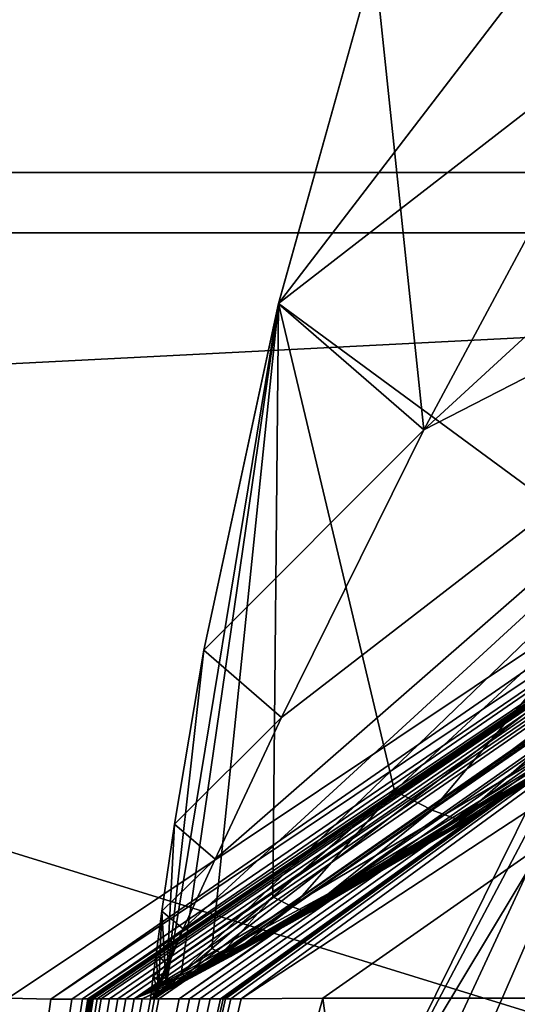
# Model space of a CAD drawing. Header units: metres. Extents: x 0 to 904, y -904 to 0.
# Tile 27 of 236: x 58.48 to 61, y -248.21 to -243.23. Entities that reach past the tile are written whole.
import ezdxf

# ---------------------------------------------------------------- set-up
doc = ezdxf.new("R2010")
doc.units = ezdxf.units.M

msp = doc.modelspace()

# ---------------------------------------------------------------- linework, layer by layer
at = {"layer": 'top'}
for points in [[(66.588646, -238.33371, 706.081116), (71.188133, -228.169373, 751.055359), (60.178795, -248.986176, 750.940918)], [(60.178795, -248.986176, 750.940918), (71.188133, -228.169373, 751.055359), (63.443642, -242.390198, 796.162354)], [(56.582916, -260.638489, 886.756042), (66.105843, -238.295258, 841.579407), (68.198532, -236.636642, 887.077698)], [(57.706783, -261.458008, 932.164246), (56.582916, -260.638489, 886.756042), (68.198532, -236.636642, 887.077698)], [(68.198532, -236.636642, 887.077698), (69.975159, -236.880447, 932.550049), (57.706783, -261.458008, 932.164246)], [(69.975159, -236.880447, 932.550049), (70.440567, -238.402557, 955.232056), (57.706783, -261.458008, 932.164246)], [(54.986488, -261.811066, 841.331909), (66.105843, -238.295258, 841.579407), (56.582916, -260.638489, 886.756042)], [(63.443642, -242.390198, 796.162354), (66.105843, -238.295258, 841.579407), (54.986488, -261.811066, 841.331909)], [(61.122116, -251.154343, 661.569153), (66.588646, -238.33371, 706.081116), (56.306564, -258.0224, 706.032776)], [(56.306564, -258.0224, 706.032776), (66.588646, -238.33371, 706.081116), (60.178795, -248.986176, 750.940918)], [(57.706783, -261.458008, 932.164246), (70.440567, -238.402557, 955.232056), (58.537857, -265.13623, 977.415955)], [(70.440567, -238.402557, 955.232056), (70.70665, -240.725616, 977.855347), (58.537857, -265.13623, 977.415955)], [(51.56432, -245.317902, 228.596802), (51.557915, -239.314407, 226.902679), (103.940552, -242.650131, 237.516327)], [(68.97316, -239.308945, 2020.520264), (51.564125, -239.308899, 2023.590088), (64.718933, -243.973892, 2019.135254)], [(51.564125, -239.308899, 2023.590088), (58.419704, -248.179916, 2018.239624), (64.718933, -243.973892, 2019.135254)], [(58.537857, -265.13623, 977.415955), (70.70665, -240.725616, 977.855347), (60.12051, -270.957214, 1022.408875)], [(70.70665, -240.725616, 977.855347), (72.074631, -246.042374, 1022.901794), (60.12051, -270.957214, 1022.408875)], [(35.76218, -309.819092, 661.837402), (181.154114, -273.930634, 658.030212), (152.154388, -240.85585, 658.789612)], [(47.014355, -279.947052, 661.542725), (35.76218, -309.819092, 661.837402), (152.154388, -240.85585, 658.789612)], [(152.154388, -240.85585, 658.789612), (75.321487, -242.681458, 660.801575), (47.014355, -279.947052, 661.542725)], [(62.50666, -242.559174, 2017.408447), (59.789856, -244.663727, 2014.891479), (61.800407, -242.040283, 2017.140625)], [(61.800407, -242.040283, 2017.140625), (59.789856, -244.663727, 2014.891479), (60.276348, -242.922684, 2015.392822)], [(60.276382, -242.922729, 2015.392822), (60.525383, -245.302017, 2015.717651), (62.135075, -242.304413, 2017.296509)], [(62.135075, -242.304413, 2017.296509), (60.525383, -245.302017, 2015.717651), (63.078804, -242.955902, 2017.393433)], [(60.178795, -248.986176, 750.940918), (63.443642, -242.390198, 796.162354), (52.875401, -265.133575, 795.994263)], [(52.875401, -265.133575, 795.994263), (63.443642, -242.390198, 796.162354), (54.986488, -261.811066, 841.331909)], [(62.50666, -242.559174, 2017.408447), (61.60281, -245.995422, 2015.587891), (59.789856, -244.663727, 2014.891479)], [(51.56432, -245.317902, 228.596802), (103.940552, -242.650131, 237.516327), (110.645126, -263.57016, 244.626434)], [(75.321487, -242.681458, 660.801575), (61.069084, -251.280319, 661.174744), (47.014355, -279.947052, 661.542725)], [(59.789856, -244.663727, 2014.891479), (60.276363, -242.922714, 2015.392822), (60.276348, -242.922684, 2015.392822)], [(59.789871, -244.663742, 2014.891479), (60.276363, -242.922714, 2015.392822), (59.789856, -244.663727, 2014.891479)], [(60.276382, -242.922729, 2015.392822), (60.276363, -242.922714, 2015.392822), (59.789871, -244.663742, 2014.891479)], [(59.78989, -244.663773, 2014.891357), (60.276382, -242.922729, 2015.392822), (59.789871, -244.663742, 2014.891479)], [(60.525383, -245.302017, 2015.717651), (60.276382, -242.922729, 2015.392822), (59.78989, -244.663773, 2014.891357)], [(60.525383, -245.302017, 2015.717651), (64.00872, -243.515701, 2017.009888), (63.078804, -242.955902, 2017.393433)], [(64.00872, -243.515701, 2017.009888), (59.306103, -247.829453, 2014.023315), (59.162407, -248.184052, 2013.698242)], [(59.162407, -248.184052, 2013.698242), (64.753784, -243.88147, 2016.220459), (64.00872, -243.515701, 2017.009888)], [(59.468761, -247.475281, 2014.282349), (59.306103, -247.829453, 2014.023315), (64.00872, -243.515701, 2017.009888)], [(59.805805, -246.759628, 2014.783691), (59.468761, -247.475281, 2014.282349), (64.00872, -243.515701, 2017.009888)], [(59.805805, -246.759628, 2014.783691), (64.00872, -243.515701, 2017.009888), (60.525383, -245.302017, 2015.717651)], [(64.753784, -243.88147, 2016.220459), (59.162407, -248.184052, 2013.698242), (65.185486, -243.991211, 2015.169189)], [(59.183411, -248.184067, 2013.570435), (65.264938, -243.958527, 2014.639282), (59.162407, -248.184052, 2013.698242)], [(65.264938, -243.958527, 2014.639282), (65.235435, -243.976318, 2014.887695), (59.162407, -248.184052, 2013.698242)], [(65.300468, -243.958832, 2014.339355), (65.264938, -243.958527, 2014.639282), (59.183411, -248.184067, 2013.570435)], [(59.286884, -248.183914, 2012.93042), (65.300468, -243.958832, 2014.339355), (59.183411, -248.184067, 2013.570435)], [(59.339428, -248.18396, 2012.610229), (65.387344, -243.956192, 2013.666016), (59.286884, -248.183914, 2012.93042)], [(65.387344, -243.956192, 2013.666016), (65.300468, -243.958832, 2014.339355), (59.286884, -248.183914, 2012.93042)], [(59.339428, -248.18396, 2012.610229), (59.391491, -248.183929, 2012.290161), (65.387344, -243.956192, 2013.666016)], [(59.391491, -248.183929, 2012.290161), (59.443569, -248.183914, 2011.970093), (65.387344, -243.956192, 2013.666016)], [(65.387344, -243.956192, 2013.666016), (59.443569, -248.183914, 2011.970093), (59.495766, -248.183899, 2011.649902)], [(59.495766, -248.183899, 2011.649902), (59.508816, -248.183899, 2011.569946), (65.387344, -243.956192, 2013.666016)], [(59.508816, -248.183899, 2011.569946), (59.521862, -248.183899, 2011.489868), (65.387344, -243.956192, 2013.666016)], [(65.387344, -243.956192, 2013.666016), (59.521862, -248.183899, 2011.489868), (59.547951, -248.183899, 2011.329834)], [(59.547951, -248.183899, 2011.329834), (59.600105, -248.183884, 2011.009644), (65.387344, -243.956192, 2013.666016)], [(59.600105, -248.183884, 2011.009644), (66.061386, -243.949951, 2008.448975), (65.387344, -243.956192, 2013.666016)], [(59.600105, -248.183884, 2011.009644), (60.015133, -248.179474, 2008.448486), (66.061386, -243.949951, 2008.448975)], [(60.015133, -248.179474, 2008.448486), (62.110538, -248.179245, 1995.589233), (66.061386, -243.949951, 2008.448975)], [(64.718933, -243.973892, 2019.135254), (58.419704, -248.179916, 2018.239624), (58.636597, -248.184113, 2016.922607)], [(64.718933, -243.973892, 2019.135254), (58.636597, -248.184113, 2016.922607), (64.91964, -243.971695, 2017.404785)], [(64.91964, -243.971695, 2017.404785), (58.636597, -248.184113, 2016.922607), (58.743599, -248.184082, 2016.265869)], [(58.743599, -248.184082, 2016.265869), (58.797104, -248.184067, 2015.9375), (64.91964, -243.971695, 2017.404785)], [(58.797104, -248.184067, 2015.9375), (65.085136, -243.96489, 2016.063354), (64.91964, -243.971695, 2017.404785)], [(58.797104, -248.184067, 2015.9375), (58.823853, -248.184067, 2015.773315), (65.085136, -243.96489, 2016.063354)], [(58.823853, -248.184067, 2015.773315), (58.827198, -248.184067, 2015.752808), (65.085136, -243.96489, 2016.063354)], [(65.085136, -243.96489, 2016.063354), (58.827198, -248.184067, 2015.752808), (58.83054, -248.184067, 2015.7323)], [(58.83054, -248.184067, 2015.7323), (58.831379, -248.184067, 2015.727173), (65.085136, -243.96489, 2016.063354)], [(58.831379, -248.184067, 2015.727173), (58.831795, -248.184067, 2015.724609), (65.085136, -243.96489, 2016.063354)], [(65.085136, -243.96489, 2016.063354), (58.831795, -248.184067, 2015.724609), (58.832214, -248.184067, 2015.722046)], [(58.832214, -248.184067, 2015.722046), (58.833885, -248.184067, 2015.711792), (65.085136, -243.96489, 2016.063354)], [(58.833885, -248.184067, 2015.711792), (58.837231, -248.184067, 2015.691284), (65.085136, -243.96489, 2016.063354)], [(65.085136, -243.96489, 2016.063354), (58.837231, -248.184067, 2015.691284), (58.843918, -248.184067, 2015.650269)], [(58.843918, -248.184067, 2015.650269), (58.84726, -248.184052, 2015.629761), (65.085136, -243.96489, 2016.063354)], [(58.84726, -248.184052, 2015.629761), (58.848934, -248.184052, 2015.619507), (65.085136, -243.96489, 2016.063354)], [(65.085136, -243.96489, 2016.063354), (58.848934, -248.184052, 2015.619507), (58.850716, -248.184052, 2015.608521)], [(58.850716, -248.184052, 2015.608521), (58.87151, -248.184052, 2015.480957), (65.085136, -243.96489, 2016.063354)], [(58.87151, -248.184052, 2015.480957), (58.8923, -248.184052, 2015.353271), (65.085136, -243.96489, 2016.063354)], [(65.085136, -243.96489, 2016.063354), (58.8923, -248.184052, 2015.353271), (58.933887, -248.184036, 2015.098145)], [(58.933887, -248.184036, 2015.098145), (58.975471, -248.184021, 2014.842896), (65.085136, -243.96489, 2016.063354)], [(58.975471, -248.184021, 2014.842896), (65.169365, -243.962006, 2015.389648), (65.085136, -243.96489, 2016.063354)], [(58.975471, -248.184021, 2014.842896), (59.017063, -248.184021, 2014.587646), (65.169365, -243.962006, 2015.389648)], [(59.017063, -248.184021, 2014.587646), (59.058659, -248.184006, 2014.33252), (65.169365, -243.962006, 2015.389648)], [(65.169365, -243.962006, 2015.389648), (59.058659, -248.184006, 2014.33252), (62.303337, -246.259506, 2014.428589)], [(59.162407, -248.184052, 2013.698242), (65.235435, -243.976318, 2014.887695), (65.185486, -243.991211, 2015.169189)], [(59.297577, -248.056091, 2013.92627), (59.220203, -248.119736, 2013.866089), (59.789856, -244.663727, 2014.891479)], [(59.789856, -244.663727, 2014.891479), (59.220203, -248.119736, 2013.866089), (59.411221, -246.418594, 2014.352051)], [(59.452259, -247.927795, 2014.045776), (59.297577, -248.056091, 2013.92627), (59.789856, -244.663727, 2014.891479)], [(59.789856, -244.663727, 2014.891479), (59.411221, -246.418594, 2014.352051), (59.789871, -244.663742, 2014.891479)], [(59.411221, -246.418594, 2014.352051), (59.78989, -244.663773, 2014.891357), (59.789871, -244.663742, 2014.891479)], [(59.411221, -246.418594, 2014.352051), (60.525383, -245.302017, 2015.717651), (59.78989, -244.663773, 2014.891357)], [(59.761322, -247.667191, 2014.281128), (59.452259, -247.927795, 2014.045776), (59.789856, -244.663727, 2014.891479)], [(60.377949, -247.130219, 2014.736938), (59.761322, -247.667191, 2014.281128), (59.789856, -244.663727, 2014.891479)], [(61.60281, -245.995422, 2015.587891), (60.377949, -247.130219, 2014.736938), (59.789856, -244.663727, 2014.891479)], [(59.411221, -246.418594, 2014.352051), (59.805805, -246.759628, 2014.783691), (60.525383, -245.302017, 2015.717651)], [(51.564274, -266.150391, 234.471405), (51.56432, -245.317902, 228.596802), (110.645126, -263.57016, 244.626434)], [(60.568794, -247.228012, 2014.553467), (60.377949, -247.130219, 2014.736938), (61.60281, -245.995422, 2015.587891)], [(61.960228, -246.178391, 2015.24231), (60.568794, -247.228012, 2014.553467), (61.60281, -245.995422, 2015.587891)], [(60.12051, -270.957214, 1022.408875), (72.074631, -246.042374, 1022.901794), (61.269295, -278.965302, 1067.071167)], [(60.701054, -247.2771, 2014.313965), (60.568794, -247.228012, 2014.553467), (61.960228, -246.178391, 2015.24231)], [(62.208359, -246.270187, 2014.789551), (60.701054, -247.2771, 2014.313965), (61.960228, -246.178391, 2015.24231)], [(59.058659, -248.184006, 2014.33252), (60.742268, -247.271454, 2014.178589), (62.303337, -246.259506, 2014.428589)], [(59.531994, -247.965118, 2014.000977), (61.542332, -246.779892, 2014.20166), (62.313118, -246.260147, 2014.324097)], [(59.531994, -247.965118, 2014.000977), (62.313118, -246.260147, 2014.324097), (59.938778, -247.739822, 2014.058228)], [(62.313118, -246.260147, 2014.324097), (60.742599, -247.27034, 2014.168701), (59.938778, -247.739822, 2014.058228)], [(62.208359, -246.270187, 2014.789551), (61.518349, -246.792618, 2014.365723), (60.701054, -247.2771, 2014.313965)], [(60.741966, -247.270279, 2014.174805), (62.303787, -246.257309, 2014.415161), (60.741882, -247.27034, 2014.176025)], [(62.303787, -246.257309, 2014.415161), (60.74194, -247.270584, 2014.177002), (60.741882, -247.27034, 2014.176025)], [(60.742268, -247.271454, 2014.178589), (60.74194, -247.270584, 2014.177002), (62.303787, -246.257309, 2014.415161)], [(62.304447, -246.257431, 2014.406738), (62.303787, -246.257309, 2014.415161), (60.741966, -247.270279, 2014.174805)], [(60.742599, -247.27034, 2014.168701), (62.304447, -246.257431, 2014.406738), (60.741966, -247.270279, 2014.174805)], [(62.303337, -246.259506, 2014.428589), (60.742268, -247.271454, 2014.178589), (62.303787, -246.257309, 2014.415161)], [(62.305866, -246.257736, 2014.389771), (62.304447, -246.257431, 2014.406738), (60.742599, -247.27034, 2014.168701)], [(62.313118, -246.260147, 2014.324097), (62.305866, -246.257736, 2014.389771), (60.742599, -247.27034, 2014.168701)], [(59.220203, -248.119736, 2013.866089), (59.262875, -247.298721, 2014.06897), (59.411221, -246.418594, 2014.352051)], [(59.411221, -246.418594, 2014.352051), (59.262875, -247.298721, 2014.06897), (59.805805, -246.759628, 2014.783691)], [(59.262875, -247.298721, 2014.06897), (59.468761, -247.475281, 2014.282349), (59.805805, -246.759628, 2014.783691)], [(59.327297, -248.075348, 2013.9729), (61.542332, -246.779892, 2014.20166), (59.531994, -247.965118, 2014.000977)], [(59.327297, -248.075348, 2013.9729), (60.754234, -247.27301, 2014.086182), (61.542332, -246.779892, 2014.20166)], [(61.518349, -246.792618, 2014.365723), (60.739922, -247.281769, 2014.185669), (60.701054, -247.2771, 2014.313965)], [(61.518349, -246.792618, 2014.365723), (60.751572, -247.279175, 2014.124023), (60.739922, -247.281769, 2014.185669)], [(60.754353, -247.273102, 2014.085938), (60.751572, -247.279175, 2014.124023), (61.535812, -246.788834, 2014.272827)], [(60.751572, -247.279175, 2014.124023), (61.518349, -246.792618, 2014.365723), (61.535812, -246.788834, 2014.272827)], [(60.754234, -247.27301, 2014.086182), (61.542351, -246.779922, 2014.20166), (61.542332, -246.779892, 2014.20166)], [(61.542351, -246.779922, 2014.20166), (60.754234, -247.27301, 2014.086182), (60.754265, -247.273041, 2014.086182)], [(61.542351, -246.779922, 2014.20166), (60.754265, -247.273041, 2014.086182), (61.542362, -246.779953, 2014.20166)], [(60.754265, -247.273041, 2014.086182), (60.75428, -247.273041, 2014.08606), (61.542362, -246.779953, 2014.20166)], [(61.542362, -246.779953, 2014.20166), (60.75428, -247.273041, 2014.08606), (61.542385, -246.779984, 2014.20166)], [(60.75428, -247.273041, 2014.08606), (60.754311, -247.273071, 2014.08606), (61.542385, -246.779984, 2014.20166)], [(60.754311, -247.273071, 2014.08606), (61.542404, -246.780014, 2014.20166), (61.542385, -246.779984, 2014.20166)], [(61.542404, -246.780014, 2014.20166), (60.754311, -247.273071, 2014.08606), (60.754341, -247.273102, 2014.085938)], [(61.542404, -246.780014, 2014.20166), (60.754341, -247.273102, 2014.085938), (61.542416, -246.780029, 2014.20166)], [(60.754341, -247.273102, 2014.085938), (60.754353, -247.273102, 2014.085938), (61.542416, -246.780029, 2014.20166)], [(61.542416, -246.780029, 2014.20166), (60.754353, -247.273102, 2014.085938), (61.535812, -246.788834, 2014.272827)], [(59.859982, -247.717865, 2014.187256), (59.761322, -247.667191, 2014.281128), (60.377949, -247.130219, 2014.736938)], [(60.568794, -247.228012, 2014.553467), (59.859982, -247.717865, 2014.187256), (60.377949, -247.130219, 2014.736938)], [(59.92812, -247.743317, 2014.065674), (59.859982, -247.717865, 2014.187256), (60.568794, -247.228012, 2014.553467)], [(60.701054, -247.2771, 2014.313965), (59.92812, -247.743317, 2014.065674), (60.568794, -247.228012, 2014.553467)], [(60.742268, -247.271454, 2014.178589), (59.058659, -248.184006, 2014.33252), (59.939484, -247.740433, 2014.056763)], [(59.468761, -247.475281, 2014.282349), (59.262875, -247.298721, 2014.06897), (59.199043, -247.739044, 2013.924194)], [(59.199043, -247.739044, 2013.924194), (59.262875, -247.298721, 2014.06897), (59.220203, -248.119736, 2013.866089)], [(59.546665, -247.968124, 2013.9104), (60.754234, -247.27301, 2014.086182), (59.327297, -248.075348, 2013.9729)], [(60.754234, -247.27301, 2014.086182), (59.546665, -247.968124, 2013.9104), (60.754265, -247.273041, 2014.086182)], [(60.754265, -247.273041, 2014.086182), (59.546665, -247.968124, 2013.9104), (60.75428, -247.273041, 2014.08606)], [(59.546665, -247.968124, 2013.9104), (60.754311, -247.273071, 2014.08606), (60.75428, -247.273041, 2014.08606)], [(59.546665, -247.968124, 2013.9104), (59.947689, -247.745743, 2014.002808), (60.754311, -247.273071, 2014.08606)], [(59.947689, -247.745743, 2014.002808), (59.92812, -247.743317, 2014.065674), (60.701054, -247.2771, 2014.313965)], [(59.938778, -247.739822, 2014.058228), (60.742599, -247.27034, 2014.168701), (60.34214, -247.508194, 2014.116211)], [(60.342167, -247.508423, 2014.117554), (60.742268, -247.271454, 2014.178589), (59.939484, -247.740433, 2014.056763)], [(60.754311, -247.273071, 2014.08606), (59.947689, -247.745743, 2014.002808), (60.754341, -247.273102, 2014.085938)], [(60.754341, -247.273102, 2014.085938), (59.947689, -247.745743, 2014.002808), (60.754353, -247.273102, 2014.085938)], [(59.947689, -247.745743, 2014.002808), (60.751572, -247.279175, 2014.124023), (60.754353, -247.273102, 2014.085938)], [(60.739922, -247.281769, 2014.185669), (59.947689, -247.745743, 2014.002808), (60.701054, -247.2771, 2014.313965)], [(60.751572, -247.279175, 2014.124023), (59.947689, -247.745743, 2014.002808), (60.739922, -247.281769, 2014.185669)], [(60.741966, -247.270279, 2014.174805), (60.342064, -247.50824, 2014.117188), (60.34214, -247.508194, 2014.116211)], [(60.741966, -247.270279, 2014.174805), (60.741882, -247.27034, 2014.176025), (60.342064, -247.50824, 2014.117188)], [(60.741882, -247.27034, 2014.176025), (60.342075, -247.50827, 2014.11731), (60.342064, -247.50824, 2014.117188)], [(60.342098, -247.508316, 2014.117432), (60.342075, -247.50827, 2014.11731), (60.741882, -247.27034, 2014.176025)], [(60.342129, -247.508362, 2014.117554), (60.342098, -247.508316, 2014.117432), (60.741882, -247.27034, 2014.176025)], [(60.342129, -247.508362, 2014.117554), (60.741882, -247.27034, 2014.176025), (60.342167, -247.508423, 2014.117554)], [(60.742599, -247.27034, 2014.168701), (60.741966, -247.270279, 2014.174805), (60.34214, -247.508194, 2014.116211)], [(60.741882, -247.27034, 2014.176025), (60.74194, -247.270584, 2014.177002), (60.342167, -247.508423, 2014.117554)], [(60.74194, -247.270584, 2014.177002), (60.742268, -247.271454, 2014.178589), (60.342167, -247.508423, 2014.117554)], [(59.306103, -247.829453, 2014.023315), (59.468761, -247.475281, 2014.282349), (59.199043, -247.739044, 2013.924194)], [(60.34214, -247.508194, 2014.116211), (60.140827, -247.624832, 2014.088013), (59.938778, -247.739822, 2014.058228)], [(60.342167, -247.508423, 2014.117554), (59.939484, -247.740433, 2014.056763), (60.140949, -247.625, 2014.088135)], [(60.34214, -247.508194, 2014.116211), (60.342064, -247.50824, 2014.117188), (60.140827, -247.624832, 2014.088013)], [(60.342064, -247.50824, 2014.117188), (60.140842, -247.624863, 2014.088135), (60.140827, -247.624832, 2014.088013)], [(60.342064, -247.50824, 2014.117188), (60.342075, -247.50827, 2014.11731), (60.140842, -247.624863, 2014.088135)], [(60.342075, -247.50827, 2014.11731), (60.140869, -247.624908, 2014.088135), (60.140842, -247.624863, 2014.088135)], [(60.342098, -247.508316, 2014.117432), (60.140869, -247.624908, 2014.088135), (60.342075, -247.50827, 2014.11731)], [(60.140903, -247.624939, 2014.088135), (60.140869, -247.624908, 2014.088135), (60.342098, -247.508316, 2014.117432)], [(60.342129, -247.508362, 2014.117554), (60.140903, -247.624939, 2014.088135), (60.342098, -247.508316, 2014.117432)], [(60.140903, -247.624939, 2014.088135), (60.342129, -247.508362, 2014.117554), (60.140949, -247.625, 2014.088135)], [(60.140949, -247.625, 2014.088135), (60.342129, -247.508362, 2014.117554), (60.342167, -247.508423, 2014.117554)], [(59.938717, -247.739853, 2014.05896), (59.938713, -247.739838, 2014.058838), (60.140827, -247.624832, 2014.088013)], [(60.140827, -247.624832, 2014.088013), (59.938713, -247.739838, 2014.058838), (59.938721, -247.739822, 2014.058716)], [(59.938736, -247.739883, 2014.05896), (59.938717, -247.739853, 2014.05896), (60.140827, -247.624832, 2014.088013)], [(60.140827, -247.624832, 2014.088013), (59.938721, -247.739822, 2014.058716), (59.938778, -247.739822, 2014.058228)], [(60.140827, -247.624832, 2014.088013), (60.140842, -247.624863, 2014.088135), (59.938736, -247.739883, 2014.05896)], [(60.140842, -247.624863, 2014.088135), (59.93877, -247.739914, 2014.05896), (59.938736, -247.739883, 2014.05896)], [(60.140842, -247.624863, 2014.088135), (60.140869, -247.624908, 2014.088135), (59.93877, -247.739914, 2014.05896)], [(60.140869, -247.624908, 2014.088135), (59.938812, -247.739944, 2014.058838), (59.93877, -247.739914, 2014.05896)], [(60.140869, -247.624908, 2014.088135), (60.140903, -247.624939, 2014.088135), (59.938812, -247.739944, 2014.058838)], [(59.938812, -247.739944, 2014.058838), (60.140903, -247.624939, 2014.088135), (59.938862, -247.73999, 2014.058716)], [(59.938862, -247.73999, 2014.058716), (60.140903, -247.624939, 2014.088135), (60.140949, -247.625, 2014.088135)], [(59.939484, -247.740433, 2014.056763), (59.938862, -247.73999, 2014.058716), (60.140949, -247.625, 2014.088135)], [(59.502644, -247.953781, 2013.998901), (59.452259, -247.927795, 2014.045776), (59.761322, -247.667191, 2014.281128)], [(59.859982, -247.717865, 2014.187256), (59.502644, -247.953781, 2013.998901), (59.761322, -247.667191, 2014.281128)], [(59.939484, -247.740433, 2014.056763), (59.058659, -248.184006, 2014.33252), (59.532135, -247.965195, 2014.00061)], [(59.181507, -248.151428, 2013.835815), (59.169727, -247.959213, 2013.850952), (59.199043, -247.739044, 2013.924194)], [(59.199043, -247.739044, 2013.924194), (59.169727, -247.959213, 2013.850952), (59.306103, -247.829453, 2014.023315)], [(59.220203, -248.119736, 2013.866089), (59.181507, -248.151428, 2013.835815), (59.199043, -247.739044, 2013.924194)], [(59.537197, -247.966858, 2013.939087), (59.502644, -247.953781, 2013.998901), (59.859982, -247.717865, 2014.187256)], [(59.531994, -247.965118, 2014.000977), (59.938778, -247.739822, 2014.058228), (59.735748, -247.853271, 2014.029907)], [(59.939484, -247.740433, 2014.056763), (59.532135, -247.965195, 2014.00061), (59.938862, -247.73999, 2014.058716)], [(59.532135, -247.965195, 2014.00061), (59.735813, -247.853333, 2014.029907), (59.938862, -247.73999, 2014.058716)], [(59.92812, -247.743317, 2014.065674), (59.537197, -247.966858, 2013.939087), (59.859982, -247.717865, 2014.187256)], [(59.546665, -247.968124, 2013.9104), (59.537197, -247.966858, 2013.939087), (59.92812, -247.743317, 2014.065674)], [(59.947689, -247.745743, 2014.002808), (59.546665, -247.968124, 2013.9104), (59.92812, -247.743317, 2014.065674)], [(59.938721, -247.739822, 2014.058716), (59.735744, -247.853271, 2014.030029), (59.735748, -247.853271, 2014.029907)], [(59.938713, -247.739838, 2014.058838), (59.735744, -247.853271, 2014.030029), (59.938721, -247.739822, 2014.058716)], [(59.735744, -247.853271, 2014.030029), (59.938713, -247.739838, 2014.058838), (59.837341, -247.796768, 2014.044556)], [(59.938778, -247.739822, 2014.058228), (59.938721, -247.739822, 2014.058716), (59.735748, -247.853271, 2014.029907)], [(59.938862, -247.73999, 2014.058716), (59.735813, -247.853333, 2014.029907), (59.837399, -247.796814, 2014.044434)], [(59.938713, -247.739838, 2014.058838), (59.938717, -247.739853, 2014.05896), (59.837341, -247.796768, 2014.044556)], [(59.837341, -247.796768, 2014.044556), (59.938717, -247.739853, 2014.05896), (59.837364, -247.796799, 2014.044556)], [(59.837364, -247.796799, 2014.044556), (59.938717, -247.739853, 2014.05896), (59.938736, -247.739883, 2014.05896)], [(59.837399, -247.796814, 2014.044434), (59.837364, -247.796799, 2014.044556), (59.938736, -247.739883, 2014.05896)], [(59.938736, -247.739883, 2014.05896), (59.93877, -247.739914, 2014.05896), (59.837399, -247.796814, 2014.044434)], [(59.93877, -247.739914, 2014.05896), (59.938812, -247.739944, 2014.058838), (59.837399, -247.796814, 2014.044434)], [(59.837399, -247.796814, 2014.044434), (59.938812, -247.739944, 2014.058838), (59.938862, -247.73999, 2014.058716)], [(59.837341, -247.796768, 2014.044556), (59.735748, -247.853287, 2014.030151), (59.735744, -247.853287, 2014.030029)], [(59.837341, -247.796768, 2014.044556), (59.735744, -247.853287, 2014.030029), (59.735744, -247.853271, 2014.030029)], [(59.735752, -247.853287, 2014.030151), (59.735748, -247.853287, 2014.030151), (59.837341, -247.796768, 2014.044556)], [(59.735748, -247.853287, 2014.030151), (59.735748, -247.853287, 2014.030151), (59.837341, -247.796768, 2014.044556)], [(59.735756, -247.853287, 2014.030151), (59.735752, -247.853287, 2014.030151), (59.837341, -247.796768, 2014.044556)], [(59.735779, -247.853317, 2014.030029), (59.735756, -247.853287, 2014.030151), (59.837341, -247.796768, 2014.044556)], [(59.837341, -247.796768, 2014.044556), (59.837364, -247.796799, 2014.044556), (59.735779, -247.853317, 2014.030029)], [(59.837364, -247.796799, 2014.044556), (59.735813, -247.853333, 2014.029907), (59.735779, -247.853317, 2014.030029)], [(59.735813, -247.853333, 2014.029907), (59.837364, -247.796799, 2014.044556), (59.837399, -247.796814, 2014.044434)], [(59.306103, -247.829453, 2014.023315), (59.226265, -248.005569, 2013.891724), (59.162407, -248.184052, 2013.698242)], [(59.169727, -247.959213, 2013.850952), (59.226265, -248.005569, 2013.891724), (59.306103, -247.829453, 2014.023315)], [(59.531933, -247.965118, 2014.001465), (59.531933, -247.965118, 2014.001343), (59.735748, -247.853271, 2014.029907)], [(59.531933, -247.965118, 2014.001343), (59.531937, -247.965118, 2014.001343), (59.735748, -247.853271, 2014.029907)], [(59.531937, -247.965118, 2014.001465), (59.531933, -247.965118, 2014.001465), (59.735748, -247.853271, 2014.029907)], [(59.735748, -247.853271, 2014.029907), (59.735744, -247.853271, 2014.030029), (59.531937, -247.965118, 2014.001465)], [(59.735744, -247.853271, 2014.030029), (59.633945, -247.909409, 2014.015747), (59.531937, -247.965118, 2014.001465)], [(59.531937, -247.965118, 2014.001343), (59.531994, -247.965118, 2014.000977), (59.735748, -247.853271, 2014.029907)], [(59.532135, -247.965195, 2014.00061), (59.532017, -247.965164, 2014.001099), (59.735813, -247.853333, 2014.029907)], [(59.532017, -247.965164, 2014.001099), (59.633957, -247.909409, 2014.015747), (59.735813, -247.853333, 2014.029907)], [(59.735744, -247.853287, 2014.030029), (59.633945, -247.909409, 2014.015747), (59.735744, -247.853271, 2014.030029)], [(59.735748, -247.853287, 2014.030151), (59.633945, -247.909409, 2014.015747), (59.735744, -247.853287, 2014.030029)], [(59.735744, -247.853287, 2014.030029), (59.633945, -247.909409, 2014.015747), (59.633945, -247.909409, 2014.015747)], [(59.633949, -247.909409, 2014.015747), (59.633945, -247.909409, 2014.015747), (59.735748, -247.853287, 2014.030151)], [(59.633953, -247.909409, 2014.015747), (59.633949, -247.909409, 2014.015747), (59.735748, -247.853287, 2014.030151)], [(59.633949, -247.909409, 2014.015747), (59.735748, -247.853287, 2014.030151), (59.735748, -247.853287, 2014.030151)], [(59.633957, -247.909409, 2014.015747), (59.633953, -247.909409, 2014.015747), (59.735752, -247.853287, 2014.030151)], [(59.633953, -247.909409, 2014.015747), (59.735748, -247.853287, 2014.030151), (59.735752, -247.853287, 2014.030151)], [(59.633957, -247.909409, 2014.015747), (59.735756, -247.853287, 2014.030151), (59.735779, -247.853317, 2014.030029)], [(59.735756, -247.853287, 2014.030151), (59.633957, -247.909409, 2014.015747), (59.735752, -247.853287, 2014.030151)], [(59.735813, -247.853333, 2014.029907), (59.633957, -247.909409, 2014.015747), (59.735779, -247.853317, 2014.030029)], [(59.323284, -248.069458, 2013.903442), (59.297577, -248.056091, 2013.92627), (59.452259, -247.927795, 2014.045776)], [(59.502644, -247.953781, 2013.998901), (59.323284, -248.069458, 2013.903442), (59.452259, -247.927795, 2014.045776)], [(59.633945, -247.909409, 2014.015747), (59.531937, -247.965118, 2014.001465), (59.633945, -247.909409, 2014.015747)], [(59.633945, -247.909409, 2014.015747), (59.531937, -247.965118, 2014.001465), (59.531937, -247.965118, 2014.001465)], [(59.531937, -247.965118, 2014.001465), (59.633945, -247.909409, 2014.015747), (59.531937, -247.965118, 2014.001465)], [(59.633945, -247.909409, 2014.015747), (59.531937, -247.965118, 2014.001465), (59.531937, -247.965118, 2014.001465)], [(59.531937, -247.965118, 2014.001465), (59.633945, -247.909409, 2014.015747), (59.53194, -247.965118, 2014.001465)], [(59.531944, -247.965134, 2014.001465), (59.53194, -247.965118, 2014.001465), (59.633949, -247.909409, 2014.015747)], [(59.53194, -247.965118, 2014.001465), (59.633945, -247.909409, 2014.015747), (59.633949, -247.909409, 2014.015747)], [(59.531948, -247.965134, 2014.001343), (59.531944, -247.965134, 2014.001465), (59.633953, -247.909409, 2014.015747)], [(59.531944, -247.965134, 2014.001465), (59.633949, -247.909409, 2014.015747), (59.633953, -247.909409, 2014.015747)], [(59.532017, -247.965164, 2014.001099), (59.531948, -247.965134, 2014.001343), (59.633957, -247.909409, 2014.015747)], [(59.531948, -247.965134, 2014.001343), (59.633953, -247.909409, 2014.015747), (59.633957, -247.909409, 2014.015747)], [(59.058659, -248.184006, 2014.33252), (59.327312, -248.075363, 2013.9729), (59.532135, -247.965195, 2014.00061)], [(59.181507, -248.151428, 2013.835815), (59.15572, -248.06929, 2013.814209), (59.169727, -247.959213, 2013.850952)], [(59.15572, -248.06929, 2013.814209), (59.226265, -248.005569, 2013.891724), (59.169727, -247.959213, 2013.850952)], [(59.22467, -248.129868, 2013.95874), (59.344975, -248.076874, 2013.864014), (59.546665, -247.968124, 2013.9104)], [(59.22467, -248.129868, 2013.95874), (59.546665, -247.968124, 2013.9104), (59.327297, -248.075348, 2013.9729)], [(59.340672, -248.076202, 2013.875122), (59.323284, -248.069458, 2013.903442), (59.502644, -247.953781, 2013.998901)], [(59.429718, -248.020432, 2013.987183), (59.327297, -248.075348, 2013.9729), (59.531937, -247.965118, 2014.001343)], [(59.531937, -247.965118, 2014.001343), (59.327297, -248.075348, 2013.9729), (59.531994, -247.965118, 2014.000977)], [(59.327312, -248.075363, 2013.9729), (59.531948, -247.965134, 2014.001343), (59.532017, -247.965164, 2014.001099)], [(59.531948, -247.965134, 2014.001343), (59.327312, -248.075363, 2013.9729), (59.429726, -248.020447, 2013.987183)], [(59.532135, -247.965195, 2014.00061), (59.327312, -248.075363, 2013.9729), (59.532017, -247.965164, 2014.001099)], [(59.537197, -247.966858, 2013.939087), (59.340672, -248.076202, 2013.875122), (59.502644, -247.953781, 2013.998901)], [(59.3433, -248.076767, 2013.868774), (59.340672, -248.076202, 2013.875122), (59.537197, -247.966858, 2013.939087)], [(59.546665, -247.968124, 2013.9104), (59.3433, -248.076767, 2013.868774), (59.537197, -247.966858, 2013.939087)], [(59.344975, -248.076874, 2013.864014), (59.3433, -248.076767, 2013.868774), (59.546665, -247.968124, 2013.9104)], [(59.480854, -247.992828, 2013.994263), (59.429718, -248.020447, 2013.987183), (59.531933, -247.965118, 2014.001465)], [(59.531933, -247.965118, 2014.001465), (59.429718, -248.020447, 2013.987183), (59.531933, -247.965118, 2014.001343)], [(59.429718, -248.020447, 2013.987183), (59.429718, -248.020432, 2013.987183), (59.531933, -247.965118, 2014.001343)], [(59.531933, -247.965118, 2014.001343), (59.429718, -248.020432, 2013.987183), (59.531937, -247.965118, 2014.001343)], [(59.429722, -248.020447, 2013.987183), (59.429718, -248.020447, 2013.987183), (59.480854, -247.992828, 2013.994263)], [(59.429718, -248.020447, 2013.987183), (59.480854, -247.992828, 2013.994263), (59.480854, -247.992828, 2013.994263)], [(59.480854, -247.992828, 2013.994263), (59.429718, -248.020447, 2013.987183), (59.429718, -248.020447, 2013.987183)], [(59.429718, -248.020447, 2013.987183), (59.480854, -247.992828, 2013.994263), (59.429718, -248.020447, 2013.987183)], [(59.480854, -247.992828, 2013.994263), (59.429718, -248.020447, 2013.987183), (59.429718, -248.020447, 2013.987183)], [(59.429726, -248.020447, 2013.987183), (59.429722, -248.020447, 2013.987183), (59.480854, -247.992828, 2013.994263)], [(59.480854, -247.992828, 2013.994263), (59.429722, -248.020447, 2013.987183), (59.480854, -247.992828, 2013.994263)], [(59.429726, -248.020447, 2013.987183), (59.53194, -247.965118, 2014.001465), (59.531944, -247.965134, 2014.001465)], [(59.53194, -247.965118, 2014.001465), (59.429726, -248.020447, 2013.987183), (59.480854, -247.992828, 2013.994263)], [(59.531948, -247.965134, 2014.001343), (59.429726, -248.020447, 2013.987183), (59.531944, -247.965134, 2014.001465)], [(59.531937, -247.965118, 2014.001465), (59.480854, -247.992828, 2013.994263), (59.531937, -247.965118, 2014.001465)], [(59.531937, -247.965118, 2014.001465), (59.480854, -247.992828, 2013.994263), (59.531937, -247.965118, 2014.001465)], [(59.480854, -247.992828, 2013.994263), (59.480854, -247.992828, 2013.994263), (59.531937, -247.965118, 2014.001465)], [(59.531937, -247.965118, 2014.001465), (59.480854, -247.992828, 2013.994263), (59.531937, -247.965118, 2014.001465)], [(59.480854, -247.992828, 2013.994263), (59.480854, -247.992828, 2013.994263), (59.531937, -247.965118, 2014.001465)], [(59.531937, -247.965118, 2014.001465), (59.480854, -247.992828, 2013.994263), (59.531933, -247.965118, 2014.001465)], [(59.480854, -247.992828, 2013.994263), (59.531937, -247.965118, 2014.001465), (59.53194, -247.965118, 2014.001465)], [(59.226265, -248.005569, 2013.891724), (59.15572, -248.06929, 2013.814209), (59.186718, -248.093399, 2013.825439)], [(59.162407, -248.184052, 2013.698242), (59.226265, -248.005569, 2013.891724), (59.186718, -248.093399, 2013.825439)], [(59.327297, -248.075363, 2013.9729), (59.327293, -248.075363, 2013.9729), (59.429718, -248.020432, 2013.987183)], [(59.327293, -248.075363, 2013.9729), (59.327293, -248.075363, 2013.9729), (59.429718, -248.020432, 2013.987183)], [(59.429718, -248.020432, 2013.987183), (59.327293, -248.075363, 2013.9729), (59.327297, -248.075363, 2013.9729)], [(59.429718, -248.020432, 2013.987183), (59.429718, -248.020447, 2013.987183), (59.327297, -248.075363, 2013.9729)], [(59.327297, -248.075363, 2013.9729), (59.327297, -248.075348, 2013.9729), (59.429718, -248.020432, 2013.987183)], [(59.429718, -248.020447, 2013.987183), (59.327297, -248.075363, 2013.9729), (59.429718, -248.020447, 2013.987183)], [(59.429718, -248.020447, 2013.987183), (59.327297, -248.075363, 2013.9729), (59.429718, -248.020447, 2013.987183)], [(59.327297, -248.075363, 2013.9729), (59.327297, -248.075363, 2013.9729), (59.429718, -248.020447, 2013.987183)], [(59.429718, -248.020447, 2013.987183), (59.327297, -248.075363, 2013.9729), (59.429718, -248.020447, 2013.987183)], [(59.429718, -248.020447, 2013.987183), (59.327301, -248.075363, 2013.9729), (59.327297, -248.075363, 2013.9729)], [(59.327301, -248.075363, 2013.9729), (59.327301, -248.075363, 2013.9729), (59.429722, -248.020447, 2013.987183)], [(59.327301, -248.075363, 2013.9729), (59.429718, -248.020447, 2013.987183), (59.429722, -248.020447, 2013.987183)], [(59.327312, -248.075363, 2013.9729), (59.327301, -248.075363, 2013.9729), (59.429726, -248.020447, 2013.987183)], [(59.429726, -248.020447, 2013.987183), (59.327301, -248.075363, 2013.9729), (59.429722, -248.020447, 2013.987183)], [(59.058659, -248.184006, 2014.33252), (59.099964, -248.183868, 2014.076782), (59.327312, -248.075363, 2013.9729)], [(59.099964, -248.183868, 2014.076782), (59.276009, -248.102661, 2013.96582), (59.327312, -248.075363, 2013.9729)], [(59.142071, -248.184128, 2013.822754), (59.344975, -248.076874, 2013.864014), (59.22467, -248.129868, 2013.95874)], [(59.29443, -248.103806, 2013.852417), (59.344975, -248.076874, 2013.864014), (59.142071, -248.184128, 2013.822754)], [(59.186718, -248.093399, 2013.825439), (59.15572, -248.06929, 2013.814209), (59.14888, -248.124329, 2013.795654)], [(59.15572, -248.06929, 2013.814209), (59.181507, -248.151428, 2013.835815), (59.14888, -248.124329, 2013.795654)], [(59.14888, -248.124329, 2013.795654), (59.167042, -248.137238, 2013.792114), (59.186718, -248.093399, 2013.825439)], [(59.167042, -248.137238, 2013.792114), (59.162407, -248.184052, 2013.698242), (59.186718, -248.093399, 2013.825439)], [(59.220203, -248.119736, 2013.866089), (59.297577, -248.056091, 2013.92627), (59.233437, -248.126724, 2013.855347)], [(59.22467, -248.129868, 2013.95874), (59.327297, -248.075348, 2013.9729), (59.22467, -248.129868, 2013.95874)], [(59.327297, -248.075348, 2013.9729), (59.327297, -248.075363, 2013.9729), (59.22467, -248.129868, 2013.95874)], [(59.327297, -248.075363, 2013.9729), (59.276009, -248.102661, 2013.96582), (59.22467, -248.129868, 2013.95874)], [(59.297577, -248.056091, 2013.92627), (59.323284, -248.069458, 2013.903442), (59.233437, -248.126724, 2013.855347)], [(59.233437, -248.126724, 2013.855347), (59.323284, -248.069458, 2013.903442), (59.242146, -248.13028, 2013.843018)], [(59.242146, -248.13028, 2013.843018), (59.323284, -248.069458, 2013.903442), (59.291431, -248.103287, 2013.859131)], [(59.327312, -248.075363, 2013.9729), (59.276009, -248.102661, 2013.96582), (59.327301, -248.075363, 2013.9729)], [(59.276009, -248.102661, 2013.96582), (59.327301, -248.075363, 2013.9729), (59.327301, -248.075363, 2013.9729)], [(59.327301, -248.075363, 2013.9729), (59.276009, -248.102661, 2013.96582), (59.327297, -248.075363, 2013.9729)], [(59.327297, -248.075363, 2013.9729), (59.276009, -248.102661, 2013.96582), (59.327297, -248.075363, 2013.9729)], [(59.276009, -248.102661, 2013.96582), (59.276009, -248.102661, 2013.96582), (59.327297, -248.075363, 2013.9729)], [(59.276009, -248.102661, 2013.96582), (59.276009, -248.102661, 2013.96582), (59.327297, -248.075363, 2013.9729)], [(59.276009, -248.102661, 2013.96582), (59.327293, -248.075363, 2013.9729), (59.327297, -248.075363, 2013.9729)], [(59.327293, -248.075363, 2013.9729), (59.276009, -248.102661, 2013.96582), (59.327297, -248.075363, 2013.9729)], [(59.327293, -248.075363, 2013.9729), (59.327293, -248.075363, 2013.9729), (59.276009, -248.102661, 2013.96582)], [(59.276009, -248.102661, 2013.96582), (59.276009, -248.102661, 2013.96582), (59.327293, -248.075363, 2013.9729)], [(59.323284, -248.069458, 2013.903442), (59.340672, -248.076202, 2013.875122), (59.291431, -248.103287, 2013.859131)], [(59.291431, -248.103287, 2013.859131), (59.340672, -248.076202, 2013.875122), (59.293331, -248.103729, 2013.854858)], [(59.340672, -248.076202, 2013.875122), (59.3433, -248.076767, 2013.868774), (59.293331, -248.103729, 2013.854858)], [(59.293331, -248.103729, 2013.854858), (59.3433, -248.076767, 2013.868774), (59.29443, -248.103806, 2013.852417)], [(59.3433, -248.076767, 2013.868774), (59.344975, -248.076874, 2013.864014), (59.29443, -248.103806, 2013.852417)], [(59.276009, -248.102661, 2013.96582), (59.099964, -248.183868, 2014.076782), (59.22467, -248.129868, 2013.95874)], [(59.099964, -248.183868, 2014.076782), (59.142071, -248.184128, 2013.822754), (59.22467, -248.129868, 2013.95874)], [(59.099964, -248.183868, 2014.076782), (59.22467, -248.129868, 2013.95874), (59.22467, -248.129868, 2013.95874)], [(59.22467, -248.129868, 2013.95874), (59.22467, -248.129868, 2013.95874), (59.099964, -248.183868, 2014.076782)], [(59.22467, -248.129868, 2013.95874), (59.099964, -248.183868, 2014.076782), (59.22467, -248.129868, 2013.95874)], [(59.099964, -248.183868, 2014.076782), (59.22467, -248.129868, 2013.95874), (59.22467, -248.129868, 2013.95874)], [(59.22467, -248.129868, 2013.95874), (59.22467, -248.129868, 2013.95874), (59.099964, -248.183868, 2014.076782)], [(59.243839, -248.130646, 2013.84082), (59.29443, -248.103806, 2013.852417), (59.142071, -248.184128, 2013.822754)], [(59.14888, -248.124329, 2013.795654), (59.181507, -248.151428, 2013.835815), (59.142071, -248.184128, 2013.822754)], [(59.142071, -248.184128, 2013.822754), (59.162407, -248.184052, 2013.698242), (59.14888, -248.124329, 2013.795654)], [(59.193199, -248.157364, 2013.829102), (59.243839, -248.130646, 2013.84082), (59.142071, -248.184128, 2013.822754)], [(59.162407, -248.184052, 2013.698242), (59.167042, -248.137238, 2013.792114), (59.14888, -248.124329, 2013.795654)], [(59.188469, -248.155212, 2013.831299), (59.181507, -248.151428, 2013.835815), (59.220203, -248.119736, 2013.866089)], [(59.233437, -248.126724, 2013.855347), (59.188469, -248.155212, 2013.831299), (59.220203, -248.119736, 2013.866089)], [(59.188469, -248.155212, 2013.831299), (59.233437, -248.126724, 2013.855347), (59.192818, -248.15715, 2013.827026)], [(59.192818, -248.15715, 2013.827026), (59.233437, -248.126724, 2013.855347), (59.242146, -248.13028, 2013.843018)], [(59.243317, -248.130569, 2013.841064), (59.192818, -248.15715, 2013.827026), (59.242146, -248.13028, 2013.843018)], [(59.193199, -248.157364, 2013.829102), (59.192818, -248.15715, 2013.827026), (59.243317, -248.130569, 2013.841064)], [(59.243839, -248.130646, 2013.84082), (59.193199, -248.157364, 2013.829102), (59.243317, -248.130569, 2013.841064)], [(59.22467, -248.129868, 2013.95874), (59.22467, -248.129868, 2013.95874), (59.276009, -248.102661, 2013.96582)], [(59.22467, -248.129868, 2013.95874), (59.276009, -248.102661, 2013.96582), (59.276009, -248.102661, 2013.96582)], [(59.276009, -248.102661, 2013.96582), (59.22467, -248.129868, 2013.95874), (59.22467, -248.129868, 2013.95874)], [(59.22467, -248.129868, 2013.95874), (59.22467, -248.129868, 2013.95874), (59.276009, -248.102661, 2013.96582)], [(59.22467, -248.129868, 2013.95874), (59.276009, -248.102661, 2013.96582), (59.276009, -248.102661, 2013.96582)], [(59.276009, -248.102661, 2013.96582), (59.22467, -248.129868, 2013.95874), (59.276009, -248.102661, 2013.96582)], [(59.22467, -248.129868, 2013.95874), (59.22467, -248.129868, 2013.95874), (59.276009, -248.102661, 2013.96582)], [(59.242146, -248.13028, 2013.843018), (59.291431, -248.103287, 2013.859131), (59.243317, -248.130569, 2013.841064)], [(59.291431, -248.103287, 2013.859131), (59.293331, -248.103729, 2013.854858), (59.243317, -248.130569, 2013.841064)], [(59.243317, -248.130569, 2013.841064), (59.293331, -248.103729, 2013.854858), (59.243839, -248.130646, 2013.84082)], [(59.293331, -248.103729, 2013.854858), (59.29443, -248.103806, 2013.852417), (59.243839, -248.130646, 2013.84082)], [(61.357101, -258.175049, 1992.431152), (60.015133, -248.179474, 2008.448486), (57.264988, -258.175079, 2018.443237)], [(60.015133, -248.179474, 2008.448486), (59.600105, -248.183884, 2011.009644), (57.264988, -258.175079, 2018.443237)], [(57.264988, -258.175079, 2018.443237), (58.636597, -248.184113, 2016.922607), (58.419704, -248.179916, 2018.239624)], [(59.142071, -248.184128, 2013.822754), (59.099964, -248.183868, 2014.076782), (57.264988, -258.175079, 2018.443237)], [(57.264988, -258.175079, 2018.443237), (59.099964, -248.183868, 2014.076782), (59.058659, -248.184006, 2014.33252)], [(57.264988, -258.175079, 2018.443237), (59.600105, -248.183884, 2011.009644), (59.547951, -248.183899, 2011.329834)], [(59.547951, -248.183899, 2011.329834), (59.521862, -248.183899, 2011.489868), (57.264988, -258.175079, 2018.443237)], [(59.521862, -248.183899, 2011.489868), (59.508816, -248.183899, 2011.569946), (57.264988, -258.175079, 2018.443237)], [(57.264988, -258.175079, 2018.443237), (59.508816, -248.183899, 2011.569946), (59.495766, -248.183899, 2011.649902)], [(59.495766, -248.183899, 2011.649902), (59.443569, -248.183914, 2011.970093), (57.264988, -258.175079, 2018.443237)], [(59.443569, -248.183914, 2011.970093), (59.391491, -248.183929, 2012.290161), (57.264988, -258.175079, 2018.443237)], [(59.339428, -248.18396, 2012.610229), (59.286884, -248.183914, 2012.93042), (57.264988, -258.175079, 2018.443237)], [(59.286884, -248.183914, 2012.93042), (59.183411, -248.184067, 2013.570435), (57.264988, -258.175079, 2018.443237)], [(57.264988, -258.175079, 2018.443237), (59.391491, -248.183929, 2012.290161), (59.339428, -248.18396, 2012.610229)], [(59.058659, -248.184006, 2014.33252), (59.017063, -248.184021, 2014.587646), (57.264988, -258.175079, 2018.443237)], [(59.017063, -248.184021, 2014.587646), (58.975471, -248.184021, 2014.842896), (57.264988, -258.175079, 2018.443237)], [(57.264988, -258.175079, 2018.443237), (58.975471, -248.184021, 2014.842896), (58.933887, -248.184036, 2015.098145)], [(58.933887, -248.184036, 2015.098145), (58.8923, -248.184052, 2015.353271), (57.264988, -258.175079, 2018.443237)], [(57.264988, -258.175079, 2018.443237), (59.183411, -248.184067, 2013.570435), (59.162407, -248.184052, 2013.698242)], [(59.162407, -248.184052, 2013.698242), (59.142071, -248.184128, 2013.822754), (57.264988, -258.175079, 2018.443237)], [(58.8923, -248.184052, 2015.353271), (58.87151, -248.184052, 2015.480957), (57.264988, -258.175079, 2018.443237)], [(57.264988, -258.175079, 2018.443237), (58.87151, -248.184052, 2015.480957), (58.850716, -248.184052, 2015.608521)], [(58.850716, -248.184052, 2015.608521), (58.848934, -248.184052, 2015.619507), (57.264988, -258.175079, 2018.443237)], [(58.848934, -248.184052, 2015.619507), (58.84726, -248.184052, 2015.629761), (57.264988, -258.175079, 2018.443237)], [(57.264988, -258.175079, 2018.443237), (58.84726, -248.184052, 2015.629761), (58.843918, -248.184067, 2015.650269)], [(58.843918, -248.184067, 2015.650269), (58.837231, -248.184067, 2015.691284), (57.264988, -258.175079, 2018.443237)], [(58.837231, -248.184067, 2015.691284), (58.833885, -248.184067, 2015.711792), (57.264988, -258.175079, 2018.443237)], [(57.264988, -258.175079, 2018.443237), (58.833885, -248.184067, 2015.711792), (58.832214, -248.184067, 2015.722046)], [(58.832214, -248.184067, 2015.722046), (58.831795, -248.184067, 2015.724609), (57.264988, -258.175079, 2018.443237)], [(58.831795, -248.184067, 2015.724609), (58.831379, -248.184067, 2015.727173), (57.264988, -258.175079, 2018.443237)], [(57.264988, -258.175079, 2018.443237), (58.831379, -248.184067, 2015.727173), (58.83054, -248.184067, 2015.7323)], [(58.83054, -248.184067, 2015.7323), (58.827198, -248.184067, 2015.752808), (57.264988, -258.175079, 2018.443237)], [(58.827198, -248.184067, 2015.752808), (58.823853, -248.184067, 2015.773315), (57.264988, -258.175079, 2018.443237)], [(57.264988, -258.175079, 2018.443237), (58.823853, -248.184067, 2015.773315), (58.797104, -248.184067, 2015.9375)], [(58.797104, -248.184067, 2015.9375), (58.743599, -248.184082, 2016.265869), (57.264988, -258.175079, 2018.443237)], [(58.743599, -248.184082, 2016.265869), (58.636597, -248.184113, 2016.922607), (57.264988, -258.175079, 2018.443237)], [(59.181507, -248.151428, 2013.835815), (59.188469, -248.155212, 2013.831299), (59.142071, -248.184128, 2013.822754)], [(59.142071, -248.184128, 2013.822754), (59.188469, -248.155212, 2013.831299), (59.192818, -248.15715, 2013.827026)], [(59.192818, -248.15715, 2013.827026), (59.193199, -248.157364, 2013.829102), (59.142071, -248.184128, 2013.822754)], [(62.110538, -248.179245, 1995.589233), (60.015133, -248.179474, 2008.448486), (61.357101, -258.175049, 1992.431152)]]:
    msp.add_3dface(points, dxfattribs=at)
at = {"layer": 'top0123413'}
for points in [[(50.608929, -232.939377, 160.059708), (75.496498, -229.329498, 117.524498), (50.278126, -244.304382, 160.059708)], [(75.496498, -229.329498, 117.524498), (74.938576, -244.304413, 117.34655), (50.278126, -244.304382, 160.059708)], [(52.338036, -233.040329, 163.059708), (52.007832, -244.304382, 163.059708), (77.234871, -229.483627, 120.501595)], [(77.234871, -229.483627, 120.501595), (52.007832, -244.304382, 163.059708), (76.680428, -244.304428, 120.325508)], [(50.277138, -837.064209, 160.059708), (50.278126, -244.304382, 160.059708), (74.938576, -244.304413, 117.34655)], [(78.807236, -783.456238, 110.644272), (50.277138, -837.064209, 160.059708), (74.938576, -244.304413, 117.34655)], [(76.680428, -244.304428, 120.325508), (52.007832, -244.304382, 163.059708), (52.009186, -838.691467, 163.059708)], [(80.562805, -785.039307, 113.603523), (76.680428, -244.304428, 120.325508), (52.009186, -838.691467, 163.059708)]]:
    msp.add_3dface(points, dxfattribs=at)
at = {"layer": 'top0123414'}
for points in [[(54.914978, -225.37677, 2063.059814), (58.554077, -225.733688, 2076.706299), (57.656563, -244, 2076.706299)], [(55.951408, -225.478394, 2078.537354), (55.041393, -244, 2078.537354), (194.317764, -244, 2176.059814)], [(194.557022, -239.130142, 2176.059814), (55.951408, -225.478394, 2078.537354), (194.317764, -244, 2176.059814)], [(195.263657, -244, 2173.059814), (57.656563, -244, 2076.706299), (58.554077, -225.733688, 2076.706299)], [(195.498398, -239.222626, 2173.059814), (195.263657, -244, 2173.059814), (58.554077, -225.733688, 2076.706299)], [(55.041393, -848.953979, 2078.537354), (78.107437, -843.343384, 2094.688477), (55.041393, -244, 2078.537354)], [(78.107437, -843.343384, 2094.688477), (100.707077, -835.398926, 2110.512695), (55.041393, -244, 2078.537354)], [(55.041393, -244, 2078.537354), (100.707077, -835.398926, 2110.512695), (122.586029, -824.877136, 2125.83252)], [(55.041393, -244, 2078.537354), (122.586029, -824.877136, 2125.83252), (194.317764, -244, 2176.059814)], [(57.656563, -846.343445, 2076.706299), (57.656563, -244, 2076.706299), (80.398987, -840.950867, 2092.630615)], [(57.656563, -244, 2076.706299), (102.695297, -833.251221, 2108.242676), (80.398987, -840.950867, 2092.630615)], [(102.695297, -833.251221, 2108.242676), (57.656563, -244, 2076.706299), (124.282608, -823.008972, 2123.358154)], [(57.656563, -244, 2076.706299), (195.263657, -244, 2173.059814), (124.282608, -823.008972, 2123.358154)]]:
    msp.add_3dface(points, dxfattribs=at)

doc.saveas('drawing.dxf')
